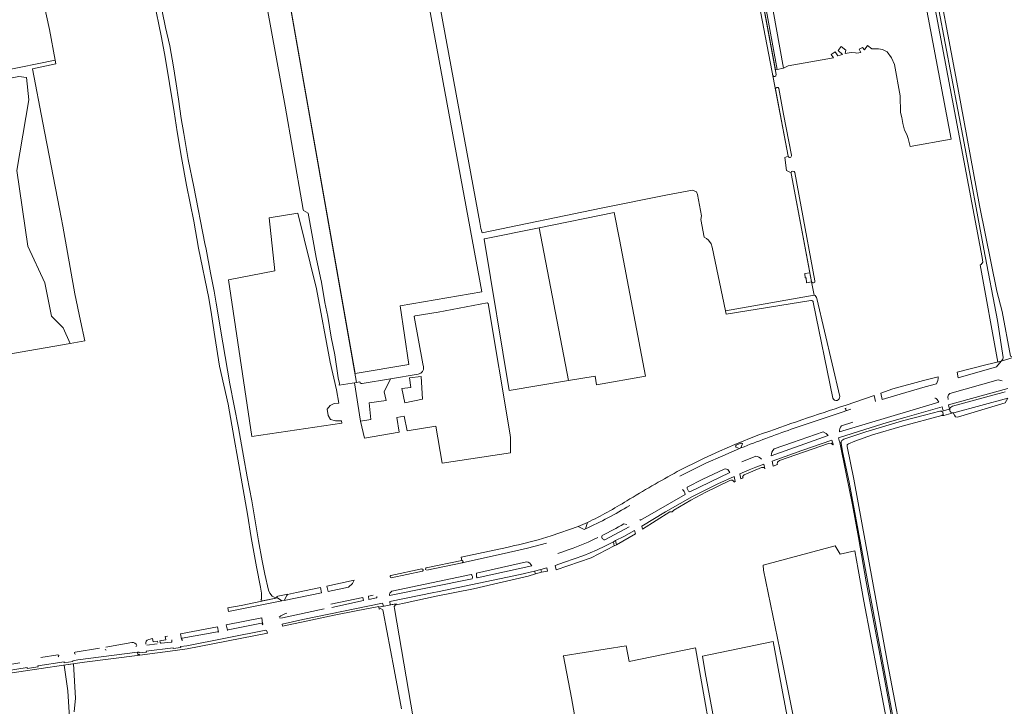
# Model space of a CAD drawing. Header units: metres. Extents: x 209813 to 223847, y 571801 to 587119.
# Tile 133 of 256: x 214723 to 215185, y 573876 to 574198. Entities that reach past the tile are written whole.
import ezdxf

# ---------------------------------------------------------------- set-up
doc = ezdxf.new("R2010")
doc.units = ezdxf.units.M
for name, color, linetype, lineweight in [('B-RO-GR-BEPLANTING_CULTUUR_HEESTERS-GV', 8, 'Continuous', 0), ('B-RO-GR-BEPLANTING_CULTUUR_ROOS-GV', 8, 'Continuous', 0), ('B-RO-GR-BOUWLAND-GV', 8, 'Continuous', 0), ('B-RO-GR-GRAS-GV', 8, 'Continuous', 0), ('B-RO-GR-GROENVOORZIENING-GV', 8, 'Continuous', 0), ('B-RO-GR-HAAG-GV', 8, 'Continuous', 0), ('B-RO-GR-HOUTWAL-GV', 8, 'Continuous', 0), ('B-RO-OG-TERREIN_CULTUURSCHEIDING-GV', 8, 'Continuous', 0), ('B-RO-OG-WATER_GREPPEL-GV', 8, 'Continuous', 0), ('B-RO-OG-WEG-GV', 8, 'Continuous', 0), ('B-RO-VH-ONVERHARD-GV', 8, 'Continuous', 0), ('B-RO-VH-VERHARDING_HALFVERHARDING-GV', 8, 'Continuous', 0), ('B-RO-VH-VERHARDING_STRAATBAKSTEEN-GV', 8, 'Continuous', 0), ('B-RO-VH-VERHARDING_TEGEL-GV', 8, 'Continuous', 0)]:
    doc.layers.add(name, color=color, linetype=linetype, lineweight=lineweight)

msp = doc.modelspace()

# ---------------------------------------------------------------- linework, layer by layer
at = {"layer": 'B-RO-GR-BEPLANTING_CULTUUR_HEESTERS-GV'}
for points in [[(214783.956, 573907.435, 0.4041866), (214782.531, 573905.227)], [(214789.335, 573906.164, 0.4251748), (214789.837, 573905.723)], [(214794.4, 573906.231, 0.5006645), (214794.813, 573906.691)]]:
    msp.add_lwpolyline(points, format="xyb", dxfattribs=at)
at = {"layer": 'B-RO-GR-BEPLANTING_CULTUUR_HEESTERS-GV', "flags": 128}
for points in [[(214783.075, 573904.805), (214787.952, 573905.492)], [(214788.227, 573905.972), (214788.095, 573906.64), (214786.022, 573906.287), (214785.711, 573907.861), (214783.956, 573907.435)], [(214792.774, 573908.963), (214791.59, 573908.862), (214791.902, 573907.234), (214789.234, 573906.826), (214789.335, 573906.164)], [(214789.837, 573905.723), (214794.4, 573906.231)], [(214794.813, 573906.691), (214794.75, 573907.284)]]:
    msp.add_lwpolyline(points, dxfattribs=at)
at = {"layer": 'B-RO-GR-BEPLANTING_CULTUUR_ROOS-GV'}
for points in [[(215059.437, 573998.622, 0.6323508), (215059.467, 573997.708)], [(214931.287, 573944.266, 0.4051165), (214930.733, 573944.59)], [(214897.411, 573937.43, 0.7808577), (214897.656, 573936.371)], [(214912.399, 573939.51, 0.9286966), (214912.081, 573940.469)], [(214914.108, 573941.025, 0.8460149), (214914.067, 573940.135)], [(214890.779, 573927, 0.4854137), (214890.872, 573927.608)], [(214848.747, 573919.796, 0.1217746), (214845.108, 573917.967)], [(214778.386, 573904.632, 0.3543092), (214776.016, 573906.022)], [(214741.421, 573899.366, 0.9554575), (214741.264, 573900.239)], [(214749.445, 573901.482, 0.9623174), (214749.59, 573900.649)], [(214763.515, 573902.888, 0.3484078), (214764.023, 573902.423)], [(214777.963, 573904.144, 0.4049466), (214778.386, 573904.632)]]:
    msp.add_lwpolyline(points, format="xyb", dxfattribs=at)
at = {"layer": 'B-RO-GR-BEPLANTING_CULTUUR_ROOS-GV', "flags": 128}
for points in [[(215061.674, 573999.559), (215059.437, 573998.622)], [(215059.467, 573997.708), (215061.041, 573997.03), (215061.679, 573997.303), (215062.29, 573998.932)], [(214930.733, 573944.59), (214914.108, 573941.025)], [(214914.329, 573939.906), (214931.004, 573943.485)], [(214912.083, 573940.627), (214897.411, 573937.43)], [(214897.656, 573936.371), (214912.399, 573939.51)], [(214912.698, 573940.092), (214912.646, 573940.298)], [(214913.716, 573940.507), (214913.784, 573940.248)], [(214889.205, 573928.19), (214886.988, 573927.727), (214887.24, 573926.243), (214890.779, 573927)], [(214884.62, 573925.682), (214884.37, 573927.181), (214869.364, 573924.05)], [(214869.758, 573922.502), (214884.62, 573925.682)], [(214845.39, 573917.407), (214846.689, 573917.667), (214866.268, 573921.766)], [(214776.016, 573906.022), (214763.777, 573903.933)], [(214741.264, 573900.239), (214733.334, 573898.968)], [(214760.861, 573903.415), (214749.445, 573901.482)], [(214712.816, 573894.824), (214723.519, 573896.491)]]:
    msp.add_lwpolyline(points, dxfattribs=at)
for points in [[(214988.205, 573959.048), (214988.788, 573959.331), (214989.707, 573962.378), (214985.327, 573960.447)], [(214847.463, 573925.769), (214848.663, 573928.146), (214848.995, 573928.65), (214848.423, 573928.63), (214844.552, 573927.833), (214844.178, 573927.703), (214844.001, 573927.44), (214844.022, 573927.154), (214846.311, 573925.531)]]:
    msp.add_lwpolyline(points, close=True, dxfattribs=at)
at = {"layer": 'B-RO-GR-BOUWLAND-GV', "flags": 128}
msp.add_lwpolyline([(214690.87, 574169.185), (214740.123, 574179.265), (214737.39, 574193.702), (214733.893, 574210.144), (214729.582, 574231.545), (214725.779, 574254.792), (214747.333, 574258.667), (214741.522, 574288.272), (214723.35, 574284.666)], dxfattribs=at)
at = {"layer": 'B-RO-GR-GRAS-GV', "flags": 128}
for points in [[(215085.22, 574126.349), (215083.029, 574127.541), (215082.288, 574133.574), (215083.753, 574134.186), (215076.214, 574174.465), (215064.134, 574237.192), (215035.967, 574385.336), (215035.316, 574387.224), (215033.86, 574396.419), (214898.257, 574369.994)], [(214890.035, 574361.843), (214890.391, 574361.956), (214890.761, 574362.03), (214891.26, 574362.003), (214891.637, 574361.532), (214891.754, 574361.039), (214939.199, 574103.132), (214939.751, 574100.225), (214940.355, 574098.238), (214996.164, 574109.766), (215026.487, 574115.965), (215039.006, 574118.23), (215040.853, 574117.478), (215041.227, 574116.278), (215043.202, 574106.284), (215042.858, 574104.543), (215044.416, 574096.241), (215045.458, 574095.58), (215046.411, 574094.839), (215047.681, 574093.145), (215048.095, 574091.562), (215054.471, 574061.713), (215095.944, 574069.059), (215094.786, 574075.247)], [(215070.182, 574239.033), (215081.666, 574175.45), (215083.801, 574176.589), (215104.994, 574180.399), (215103.962, 574181.907), (215105.867, 574183.098), (215107.137, 574181.272), (215109.28, 574181.907), (215107.296, 574183.733), (215108.725, 574185.717), (215110.788, 574183.971), (215110.471, 574182.304), (215113.328, 574182.86), (215115.392, 574182.622), (215115.948, 574182.463), (215117.932, 574182.78), (215117.059, 574184.447), (215118.726, 574185.162), (215119.678, 574184.13), (215120.948, 574186.114), (215123.019, 574184.628), (215126.194, 574184.496), (215128.046, 574184.232), (215130.162, 574183.173), (215132.279, 574180.263), (215133.734, 574177.22), (215136.38, 574162.536), (215136.512, 574154.73), (215137.174, 574152.349), (215137.571, 574149.571), (215138.364, 574146.396), (215139.423, 574144.412), (215140.084, 574142.427), (215141.024, 574138.745), (215160.265, 574142.161), (215159.164, 574147.914), (215145.71, 574219.205)], [(214697.335, 574037.714), (214747.143, 574046.391), (214743.891, 574053.613), (214738.335, 574059.169), (214735.292, 574074.78), (214727.222, 574091.978), (214722.13, 574127.486), (214727.766, 574160.693), (214726.692, 574171.046), (214723.033, 574171.631)], [(215093.994, 574079.477), (215085.259, 574126.143)], [(214966.969, 574100.577), (214941.349, 574095.397), (214941.256, 574095.267), (214952.959, 574024.343), (214980.85, 574028.945)], [(214883.31, 574009.947), (214885.122, 574001.876), (214901.411, 574004.662), (214900.234, 574011.616), (214903.78, 574012.224), (214905.154, 574005.302), (214918.539, 574007.591), (214921.605, 573990.133), (214953.603, 573994.97), (214953.628, 574002.242), (214953.304, 574004.407), (214943.084, 574065.039), (214942.659, 574065.381), (214919.746, 574061.083), (214908.832, 574059.332), (214908.643, 574059.205), (214908.475, 574059.047), (214912.567, 574036.736), (214912.734, 574035.42), (214912.734, 574034.185), (214912.394, 574033.243), (214911.63, 574032.342), (214910.376, 574031.963), (214897.34, 574029.795), (214894.369, 574023.619), (214895.283, 574019.571), (214887.312, 574018.513), (214888.139, 574010.741)], [(214897.34, 574029.795), (214884.058, 574027.578), (214883.859, 574027.563), (214883.56, 574027.585), (214883.141, 574027.842), (214882.969, 574028.326), (214880.45, 574027.915), (214883.31, 574009.947), (214888.139, 574010.741)], [(215161.251, 574013.809), (215156.836, 574012.495), (215155.809, 574012.473), (215137.285, 574007.535), (215123.308, 574003.445), (215115.117, 574000.423), (215112.101, 573999.274), (215111.588, 573998.916), (215111.409, 573998.703), (215111.548, 573997.926), (215114.604, 573982.694), (215130.464, 573896.451), (215139.293, 573849.9)], [(215132.37, 573856.65), (215119.32, 573925.45), (215116.65, 573940.24), (215115.133, 573949.122), (215108.167, 573947.447), (215105.838, 573951.387), (215072.078, 573942.253), (215072.312, 573939.981), (215081.057, 573897.387), (215089.602, 573854.491)], [(215066.335, 573778.522), (215079.917, 573707.566), (215098.743, 573601.056), (215126.485, 573612.468), (215130.658, 573615.834), (215126.88, 573639.59), (215115.33, 573699.123), (215104.378, 573759.51), (215093.484, 573817.641), (215080.757, 573885.394), (215076.75, 573906.497), (215043.657, 573899.665), (215044.932, 573891.91), (215056.393, 573829.766), (215062.973, 573795.145), (215065.152, 573784.702), (215065.248, 573783.489)], [(215050.391, 573846.706), (215040.868, 573900.934), (215040.403, 573903.473), (215009.291, 573897.121), (215007.775, 573904.544), (214978.354, 573899.792), (214978.509, 573899.664), (214982.154, 573880.114), (214989.328, 573839.504)]]:
    msp.add_lwpolyline(points, dxfattribs=at)
for points in [[(214905.95, 574036.509), (214901.823, 574063.973), (214940.161, 574070.561), (214909.999, 574234.154), (214847.077, 574222.966), (214880.694, 574032.169)], [(214869.068, 574037.622), (214862.558, 574072.032), (214853.935, 574107.527), (214840.373, 574105.267), (214843.052, 574080.487), (214821.425, 574076.142), (214832.339, 574002.72), (214874.529, 574008.91), (214874.338, 574010.105), (214871.515, 574010.082), (214869.171, 574010.668), (214868.083, 574012.593), (214867.664, 574015.523), (214869.004, 574017.282), (214870.845, 574018.119), (214873.033, 574018.258), (214872.027, 574024.548)], [(215004.654, 574095.075), (215002.239, 574107.709), (214966.969, 574100.577), (214980.85, 574028.945), (214993.27, 574030.994), (214993.87, 574026.866), (215016.889, 574031.073)], [(215094.786, 574075.247), (215093.994, 574079.477), (215091.62, 574079.138), (215091.819, 574077.075), (215092.176, 574077.075), (215092.374, 574074.852)], [(214902.703, 574025.256), (214906.872, 574025.751), (214906.276, 574030.265), (214911.673, 574030.9), (214912.268, 574020.132), (214904.106, 574018.494)], [(215185.609, 574018.421), (215186.784, 574020.709), (215161.493, 574013.844), (215161.251, 574013.809), (215161.746, 574012.732), (215162.248, 574011.885), (215163.148, 574011.727)]]:
    msp.add_lwpolyline(points, close=True, dxfattribs=at)
at = {"layer": 'B-RO-GR-GRAS-GV'}
msp.add_lwpolyline([(215085.259, 574126.143, -0.0609313), (215085.22, 574126.349)], format="xyb", dxfattribs=at)
at = {"layer": 'B-RO-GR-GROENVOORZIENING-GV', "flags": 128}
msp.add_lwpolyline([(215101.626, 574481.073), (215100.846, 574480.9), (215108.394, 574439.916), (215141.776, 574263.113), (215152.221, 574205.804), (215174.732, 574086.635), (215174.978, 574085.525), (215175.108, 574084.42), (215174.349, 574083.357), (215173.853, 574083.276), (215182.197, 574037.641), (215183.723, 574038.006), (215184.481, 574038.913), (215184.655, 574039.774), (215181.93, 574057.11), (215175.5, 574090.54), (215166.29, 574140.36), (215154.51, 574202.89), (215144.92, 574254.52), (215133.21, 574310.57), (215111.58, 574427.11), (215101.69, 574480.64)], close=True, dxfattribs=at)
at = {"layer": 'B-RO-GR-GROENVOORZIENING-GV'}
msp.add_lwpolyline([(214799.374, 573907.569, 0.4872909), (214799.952, 573907.133)], format="xyb", dxfattribs=at)
at = {"layer": 'B-RO-GR-HAAG-GV', "flags": 128}
msp.add_lwpolyline([(214894.032, 573923.028), (214893.529, 573924.573), (214856.262, 573916.863), (214846.582, 573914.619), (214846.749, 573913.644), (214857.824, 573916.069), (214870.983, 573918.805), (214881.264, 573920.847), (214891.783, 573922.914), (214891.837, 573922.567)], close=True, dxfattribs=at)
for points in [[(214836.9, 573915.175), (214821.211, 573912.053), (214821.043, 573911.994), (214820.868, 573911.772), (214820.848, 573911.665)], [(214816.599, 573910.907), (214816.393, 573911.027), (214816.157, 573911.06), (214799.697, 573908.014)]]:
    msp.add_lwpolyline(points, dxfattribs=at)
at = {"layer": 'B-RO-GR-HAAG-GV'}
msp.add_lwpolyline([(214837.074, 573914.354, 0.5244118), (214837.377, 573914.992)], format="xyb", dxfattribs=at)
at = {"layer": 'B-RO-GR-HOUTWAL-GV', "flags": 128}
msp.add_lwpolyline([(214674.75, 574161.761), (214723.033, 574171.631), (214726.692, 574171.046), (214727.766, 574160.693), (214722.13, 574127.486), (214727.222, 574091.978), (214735.292, 574074.78), (214738.335, 574059.169), (214743.891, 574053.613), (214747.143, 574046.391), (214753.942, 574047.575), (214751.969, 574056.995), (214749.295, 574069.627), (214743.615, 574101.3), (214742.035, 574109.445), (214734.329, 574149.865), (214729.454, 574175.216), (214740.44, 574177.589), (214740.123, 574179.265), (214690.87, 574169.185), (214673.908, 574165.965)], close=True, dxfattribs=at)
at = {"layer": 'B-RO-OG-TERREIN_CULTUURSCHEIDING-GV', "flags": 128}
msp.add_lwpolyline([(215152.113, 573769.05), (215129.289, 573890.55), (215112.493, 573981.269), (215109.36, 573995.693), (215108.673, 573999.627), (215108.673, 574000.127), (215107.992, 573999.901), (215111.08, 573985.19), (215113.96, 573970.71), (215116.747, 573955.346), (215120.4, 573934.58), (215129.04, 573889.08), (215138.23, 573839.08)], dxfattribs=at)
at = {"layer": 'B-RO-OG-WATER_GREPPEL-GV', "flags": 128}
for points in [[(215035.967, 574385.336), (215064.134, 574237.192), (215076.214, 574174.465), (215076.673, 574172.014)], [(215078.248, 574172.442), (215060.622, 574267.007), (215038.661, 574385.585)], [(215077.866, 574165.638), (215083.753, 574134.186)], [(215085.347, 574134.685), (215081.692, 574153.964), (215079.462, 574165.929)], [(215096.388, 574075.714), (215089.938, 574110.463), (215086.894, 574126.521)], [(215085.259, 574126.143), (215094.758, 574075.393)], [(215095.944, 574069.059), (215054.471, 574061.713), (215054.729, 574060.087), (215094.363, 574066.48)], [(215107.976, 574021.509), (215097.248, 574067.454)], [(215095.591, 574065.692), (215104.765, 574020.681)]]:
    msp.add_lwpolyline(points, dxfattribs=at)
at = {"layer": 'B-RO-OG-WATER_GREPPEL-GV'}
for points in [[(215076.673, 574172.014, 0.8196622), (215078.248, 574172.442)], [(215079.462, 574165.929, 0.8671929), (215077.866, 574165.638)], [(215083.753, 574134.186, 0.9852495), (215085.347, 574134.685)], [(215086.894, 574126.521, 0.9585041), (215085.22, 574126.349)], [(215094.758, 574075.393, 0.9648248), (215096.388, 574075.714)], [(215094.363, 574066.48, -0.4813883), (215095.591, 574065.692)], [(215097.248, 574067.454, 0.264942), (215095.944, 574069.059)], [(215104.765, 574020.681, 0.9131823), (215107.976, 574021.509)]]:
    msp.add_lwpolyline(points, format="xyb", dxfattribs=at)
at = {"layer": 'B-RO-OG-WEG-GV', "flags": 128}
for points in [[(215183.723, 574038.006), (215176.565, 574036.295), (215162.992, 574032.939), (215163.592, 574030.275), (215181.464, 574035.304)], [(215076.326, 573991.091), (215076.847, 573988.83), (215078.863, 573989.5), (215078.685, 573989.787), (215078.85, 573990.572), (215079.178, 573990.96), (215079.528, 573991.237), (215079.792, 573991.359), (215102.768, 573999.431), (215103.958, 573999.532), (215104.686, 573998.803), (215104.948, 573998.89), (215104.887, 573999.163), (215104.247, 574000.974), (215090.167, 573996.122), (215082.381, 573993.33)], [(215061.162, 573985.105), (215061.654, 573982.808), (215062.695, 573983.283), (215062.397, 573983.78), (215062.819, 573984.343), (215063.11, 573984.645), (215071.362, 573988.116), (215072.534, 573988.206), (215072.837, 573987.498), (215072.344, 573989.637), (215068.718, 573988.246), (215065.591, 573986.995)], [(215029.48, 573967.33), (215029.549, 573967.524), (215030.244, 573968.15), (215038.116, 573972.807), (215045.252, 573976.567), (215056.486, 573982.037), (215056.992, 573982.194), (215057.742, 573982.244), (215058.34, 573981.581), (215058.426, 573981.339), (215058.959, 573981.581), (215058.448, 573983.969), (215050.774, 573980.47), (215044.836, 573977.579), (215038.983, 573974.516), (215033.196, 573971.331), (215026.256, 573967.293), (215015.134, 573960.643), (215015.503, 573959.276), (215028.279, 573967.395)], [(215003.252, 573951.882), (215012.259, 573957.076), (215011.749, 573958.576), (215006.672, 573955.839), (215002.916, 573953.828)], [(215002.286, 573951.325), (215001.941, 573953.319), (214998.203, 573951.423), (214993.881, 573949.386), (214990.961, 573948.117), (214988.007, 573946.933), (214978.997, 573943.772), (214974.544, 573942.216), (214974.954, 573940.165), (214991.377, 573945.798)], [(214900.007, 573923.752), (214900.703, 573923.825), (214903.681, 573924.45), (214918.67, 573927.725), (214936.265, 573931.241), (214945.59, 573933.483), (214961.929, 573937.199), (214965.308, 573938.249), (214964.859, 573939.568), (214958.086, 573937.983), (214919.304, 573929.886), (214917.612, 573929.511), (214897.007, 573925.33), (214897.244, 573923.702), (214899.924, 573924.228)], [(214968.112, 573938.969), (214970.936, 573939.463), (214970.618, 573941.055), (214967.839, 573940.337)]]:
    msp.add_lwpolyline(points, close=True, dxfattribs=at)
for points in [[(215154.084, 574030.722), (215147.206, 574028.964), (215132.939, 574025.106), (215127.288, 574023.02), (215127.966, 574020.11)], [(215186.78, 574025.204), (215159.029, 574017.478), (215159.448, 574015.467), (215156.518, 574014.743), (215155.997, 574016.631), (215138.571, 574011.651), (215130.22, 574009.191), (215119.81, 574006.021), (215107.386, 574002.002), (215107.94, 574000.149), (215107.992, 573999.901), (215108.673, 574000.241), (215109.036, 574000.882), (215109.985, 574001.426), (215120.205, 574004.825), (215137.438, 574010.033), (215147.766, 574012.713), (215154.987, 574014.626), (215155.682, 574014.652), (215156.378, 574014.102), (215156.556, 574013.034), (215155.809, 574012.473), (215156.836, 574012.495), (215161.251, 574013.809), (215160.685, 574013.818), (215160.12, 574014.037), (215159.747, 574014.445), (215159.578, 574014.913), (215159.578, 574015.717), (215159.898, 574016.303), (215160.334, 574016.593), (215160.95, 574016.865), (215178.047, 574021.553), (215184.439, 574023.397), (215185.535, 574023.603)], [(215127.966, 574020.11), (215133.642, 574021.768), (215147.993, 574026.003), (215153.332, 574027.404)], [(215184.115, 574028.847), (215182.347, 574029.21), (215159.679, 574022.834)], [(215158.754, 574021.243), (215158.794, 574020.092)], [(215107.841, 574004.821), (215154.473, 574018.801), (215153.754, 574019.986)], [(215114.096, 574009.402), (215108.755, 574007.679)], [(215075.792, 573993.597), (215102.601, 574003.089), (215101.6, 574004.099), (215100.256, 574004.886), (215085.806, 573999.908), (215077.192, 573996.827)], [(215068.596, 573993.454), (215062.058, 573990.821)], [(215053.86, 573987.349), (215043.72, 573982.652), (215036.423, 573978.97)], [(215037.676, 573976.724), (215056.473, 573985.876), (215055.872, 573986.737)], [(215014.281, 573963.787), (215014.589, 573963.38), (215035.443, 573975.551)], [(214997.779, 573954.15), (215009.247, 573960.294)], [(215008.121, 573961.447), (215006.74, 573961.702)], [(214961.178, 573943.964), (214937.722, 573938.539)], [(214937.909, 573936.378), (214963.649, 573941.958)], [(214935.085, 573937.974), (214897.899, 573930.112)], [(214896.802, 573928.02), (214935.664, 573935.904)]]:
    msp.add_lwpolyline(points, dxfattribs=at)
at = {"layer": 'B-RO-OG-WEG-GV'}
for points in [[(215153.332, 574027.404, 0.182423), (215154.084, 574030.722)], [(215153.754, 574019.986, 0.232562), (215152.516, 574020.752)], [(215159.679, 574022.834, 0.2836855), (215158.754, 574021.243)], [(215108.755, 574007.679, 0.2000458), (215107.841, 574004.821)], [(215071.352, 573992.019, 0.1897207), (215068.596, 573993.454)], [(215077.192, 573996.827, 0.1801564), (215075.792, 573993.597)], [(215055.872, 573986.737, 0.3459652), (215053.86, 573987.349)], [(215036.423, 573978.97, 0.3181762), (215037.676, 573976.724)], [(215035.443, 573975.551, 0.2339927), (215034.22, 573977.837)], [(215006.74, 573961.702, -0.0170989), (214996.557, 573956.276)], [(214996.557, 573956.276, 0.4958019), (214997.779, 573954.15)], [(214994.53, 573955.263, -0.0366024), (214975.819, 573947.85)], [(214963.649, 573941.958, 0.2128662), (214961.178, 573943.964)], [(214935.664, 573935.904, 0.3569164), (214935.085, 573937.974)], [(214937.722, 573938.539, 0.2114545), (214937.909, 573936.378)], [(214897.899, 573930.112, 0.2556295), (214896.802, 573928.02)]]:
    msp.add_lwpolyline(points, format="xyb", dxfattribs=at)
at = {"layer": 'B-RO-VH-ONVERHARD-GV', "flags": 128}
for points in [[(215038.661, 574385.585), (215060.622, 574267.007), (215077.817, 574174.754), (215078.629, 574174.901), (215067.144, 574238.234), (215049.027, 574334.395), (215041.14, 574375.704), (215039.314, 574386.41), (215039.17, 574386.691), (215038.921, 574387.005), (215038.548, 574387.274), (215038.273, 574387.444), (215037.946, 574387.549), (215037.586, 574387.555), (215035.316, 574387.224), (215035.967, 574385.336)], [(215078.629, 574174.901), (215081.666, 574175.45), (215070.182, 574239.033)]]:
    msp.add_lwpolyline(points, dxfattribs=at)
for points in [[(214846.645, 574225.42), (214835.876, 574223.44), (214835.968, 574222.94), (214838.945, 574221.594), (214841.718, 574206.103), (214839.49, 574203.773), (214847.974, 574157.599), (214851.454, 574137.093), (214856.372, 574109.216), (214856.483, 574108.677), (214858.695, 574107.422), (214862.401, 574086.652), (214864.483, 574077.055), (214864.969, 574075.02), (214866.489, 574065.509), (214867.89, 574059.02), (214869.476, 574049.3), (214871.156, 574041.074), (214872.802, 574030.211), (214873.363, 574027.594), (214873.329, 574026.754), (214881.416, 574028.073)], [(214906.276, 574030.265), (214906.872, 574025.751), (214902.703, 574025.256), (214904.106, 574018.494), (214912.268, 574020.132), (214911.673, 574030.9)]]:
    msp.add_lwpolyline(points, close=True, dxfattribs=at)
at = {"layer": 'B-RO-VH-VERHARDING_HALFVERHARDING-GV', "flags": 128}
for points in [[(215154.51, 574202.89), (215166.29, 574140.36), (215175.5, 574090.54), (215181.93, 574057.11), (215184.655, 574039.774), (215184.481, 574038.913), (215183.723, 574038.006), (215189.35, 574039.709), (215188.15, 574040.428), (215184.12, 574061.31), (215181.627, 574070.907), (215173.57, 574111.1), (215163.44, 574166.46), (215151.31, 574230.43)], [(214786.276, 574207.489), (214790.007, 574189.945), (214791.69, 574180.595), (214793.68, 574168.331), (214795.887, 574155.006), (214797.314, 574145.697), (214799.378, 574133.512), (214801.724, 574120.548), (214805.1, 574103.679), (214807.357, 574091.094), (214812.141, 574067.56), (214813.356, 574059.923), (214815.025, 574049.529), (214817.071, 574035.715), (214821.142, 574017.904), (214823.985, 574001.803), (214825.768, 573992.104), (214827.741, 573980.536), (214830.209, 573966.242), (214832.031, 573955.246), (214834.544, 573941.5), (214836.35, 573931.933), (214836.822, 573929.118), (214836.879, 573927.009), (214836.81, 573926.306), (214836.504, 573925.93), (214837.311, 573925.531), (214844.296, 573926.96), (214842.792, 573927.313), (214841.849, 573927.801), (214840.778, 573929.168), (214840.103, 573930.643), (214838.398, 573938.056), (214837.193, 573944.302), (214835.497, 573953.737), (214833.76, 573964.007), (214832.279, 573972.474), (214830.151, 573983.845), (214828.345, 573993.39), (214826.044, 574006.736), (214821.948, 574027.369), (214818.639, 574046.632), (214815.656, 574065.295), (214814.667, 574070.906), (214812.91, 574079.491), (214810.913, 574090.509), (214810.205, 574093.23), (214805.029, 574119.878), (214802.485, 574132.682), (214800.448, 574144.817), (214799.204, 574151.869), (214797.937, 574160.98), (214796.893, 574168.115), (214795.54, 574176.078), (214793.812, 574185.961), (214791.75, 574194.535), (214790.254, 574202.239)], [(214910.232, 573856.985), (214905.76, 573883.473), (214899.184, 573922.043), (214899.117, 573922.922), (214899.733, 573923.723), (214900.007, 573923.752), (214899.924, 573924.228), (214891.837, 573922.567), (214891.981, 573921.743), (214892.694, 573922.072), (214893.658, 573921.433), (214893.902, 573920.666), (214899.044, 573893.381), (214902.451, 573874.928)], [(214748.971, 573873.513), (214749.599, 573879.859), (214748.636, 573896.089), (214744.03, 573895.459), (214744.25, 573895.443), (214746.02, 573883.344), (214746.74, 573870.776)]]:
    msp.add_lwpolyline(points, dxfattribs=at)
at = {"layer": 'B-RO-VH-VERHARDING_STRAATBAKSTEEN-GV', "flags": 128}
for points in [[(215124.809, 574019.166), (215124.178, 574021.872), (215110.996, 574017.393)], [(215085.23, 574006.076), (215107.187, 574013.542), (215113.17, 574015.536)], [(215069.659, 574003.262), (215058.869, 573998.969), (215051.581, 573995.79), (215044.034, 573992.379), (215031.804, 573986.236)], [(215033.051, 573984.025), (215045.233, 573990.134), (215053.128, 573993.602), (215061.041, 573997.03), (215059.467, 573997.708)], [(215062.29, 573998.932), (215061.679, 573997.303)], [(214988.205, 573959.048), (214985.327, 573960.447), (214972.643, 573956.018), (214966.501, 573954.196)], [(214989.707, 573962.378), (214988.788, 573959.331)], [(214931.004, 573943.485), (214952.647, 573948.215), (214961.619, 573950.339), (214970.559, 573952.593)], [(214951.884, 573950.674), (214930.423, 573946.017), (214930.733, 573944.59)], [(214931.287, 573944.266), (214931.343, 573944.026)], [(214837.377, 573914.992), (214836.93, 573917.584), (214820.267, 573914.261), (214820.868, 573911.772), (214821.043, 573911.994), (214821.211, 573912.053), (214836.9, 573915.175)], [(214799.697, 573908.014), (214816.157, 573911.06), (214816.393, 573911.027), (214816.599, 573910.907), (214816.152, 573913.428), (214798.863, 573910.171)], [(214798.863, 573910.171), (214799.374, 573907.569)]]:
    msp.add_lwpolyline(points, dxfattribs=at)
at = {"layer": 'B-RO-VH-VERHARDING_STRAATBAKSTEEN-GV'}
for points in [[(215110.996, 574017.393, 0.0083972), (215069.659, 574003.262)], [(215111.328, 574014.985, -1.0074354), (215110.983, 574016.036)], [(215061.679, 573997.303, -0.0102223), (215085.23, 574006.076)], [(215061.674, 573999.559, -0.6798036), (215062.29, 573998.932)], [(215031.804, 573986.236, 0.0104643), (215008.172, 573972.523)], [(214988.788, 573959.331, 0.025053), (215009.485, 573970.264)], [(215008.172, 573972.523, -0.0248765), (214989.707, 573962.378)], [(214966.501, 573954.196, -0.0115016), (214951.884, 573950.674)], [(214931.343, 573944.026, -0.409929), (214931.004, 573943.485)], [(214836.9, 573915.175, -0.3282777), (214837.377, 573914.992)], [(214799.374, 573907.569, -0.3306588), (214799.697, 573908.014)]]:
    msp.add_lwpolyline(points, format="xyb", dxfattribs=at)
at = {"layer": 'B-RO-VH-VERHARDING_STRAATBAKSTEEN-GV', "flags": 128}
for points in [[(214965.308, 573938.249), (214968.112, 573938.969), (214967.839, 573940.337), (214964.859, 573939.568)], [(214880.236, 573935.244), (214867.521, 573932.507), (214868.022, 573930.03), (214877.633, 573932.022), (214879.453, 573933.709)], [(214848.976, 573928.621), (214848.663, 573928.146), (214847.463, 573925.769), (214865.008, 573929.405), (214864.501, 573931.881), (214853.328, 573929.489)], [(214827.266, 573923.456), (214821.006, 573922.237), (214821.326, 573920.564), (214846.311, 573925.531), (214844.296, 573926.96), (214831.057, 573924.253)]]:
    msp.add_lwpolyline(points, close=True, dxfattribs=at)
at = {"layer": 'B-RO-VH-VERHARDING_TEGEL-GV', "flags": 128}
msp.add_lwpolyline([(215001.941, 573953.319), (215002.286, 573951.325), (215003.252, 573951.882), (215002.916, 573953.828)], close=True, dxfattribs=at)
for points in [[(214778.899, 573900.358), (214779.65, 573900.472), (214779.758, 573900.132), (214796.344, 573902.261), (214801.96, 573903.123), (214839.589, 573910.461), (214839.35, 573911.421)], [(214838.814, 573911.77), (214801.792, 573904.546), (214798.884, 573904.101), (214798.944, 573903.7), (214795.385, 573903.166), (214795.385, 573903.588), (214782.798, 573901.974), (214782.875, 573901.523), (214779.499, 573901.264), (214779.451, 573901.545)], [(214709.956, 573891.208), (214710.077, 573890.227), (214712.394, 573890.716), (214744.03, 573895.459), (214753.849, 573896.802), (214779.758, 573900.132)], [(214778.899, 573900.358), (214778.734, 573901.453), (214750.631, 573897.851), (214748.344, 573897.518), (214748.376, 573897.106), (214744.309, 573896.455), (214744.235, 573896.92), (214731.987, 573895.097), (214732.061, 573894.64), (214726.983, 573893.814), (214726.905, 573894.29), (214710.323, 573891.657)], [(214779.451, 573901.545), (214778.734, 573901.453)]]:
    msp.add_lwpolyline(points, dxfattribs=at)
at = {"layer": 'B-RO-VH-VERHARDING_TEGEL-GV'}
msp.add_lwpolyline([(214839.35, 573911.421, 0.1843084), (214838.814, 573911.77)], format="xyb", dxfattribs=at)

doc.saveas('drawing.dxf')
